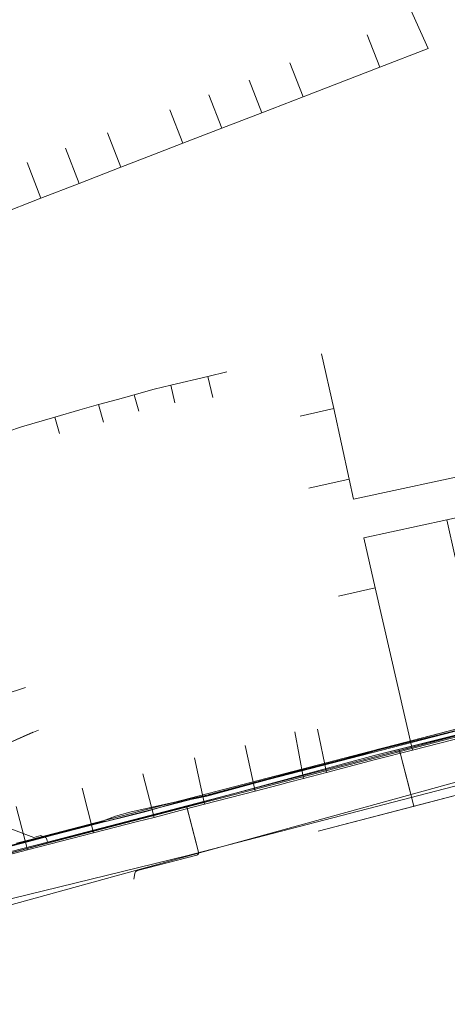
# Model space of a CAD drawing. Header units: metres. Extents: x 265038 to 265901, y 576646 to 577335.
# Tile 13 of 27: x 265392 to 265461, y 576682 to 576841. Entities that reach past the tile are written whole.
import ezdxf

# ---------------------------------------------------------------- set-up
doc = ezdxf.new("R2010")
doc.units = ezdxf.units.M
for name, color, linetype, lineweight in [('B-WE-KL-DATA-G', 252, 'KL-DATA-ALGEMEEN', 18), ('B-WE-KL-ET-MS-G', 252, 'KL-MIDDENSPANNING', 18), ('B-WE-KL-GAS-HD-G', 252, 'KL-GAS-HOGE-DRUK', 18), ('B-WE-KL-GAS-LD-G', 252, 'KL-GAS-LAGE-DRUK', 18), ('B-WE-KL-WATER-G', 252, 'KL-WATER', 18), ('B-WE-KL_ET-LS-G', 252, 'KL-LAAGSPANNING', 18), ('B-WE-RI-PERSLEIDING-G', 252, 'B-WE-RI-PERSLEIDING-G', 18), ('B-WE-RI-VRIJVERVALLEIDING-G', 252, 'KL-VRIJVERVAL', 18)]:
    doc.layers.add(name, color=color, linetype=linetype, lineweight=lineweight)
doc.layers.add('X-XX-AL-HULPLAAG-G', color=6, linetype='Continuous', lineweight=18, plot=False)
doc.styles.add('NLCS-ISO', font='NLCS-ISO.ttf')
doc.styles.get("Standard").update_dxf_attribs({"font": 'arial.ttf'})
doc.linetypes.add('B-WE-RI-PERSLEIDING-G', pattern='A,6,-2,[102,NLCS.shx,S=0.5,R=0,X=0,Y=0],-2,6,-2,["P",Standard,S=1,R=0,X=-0.5,Y=-0.5],-2', length=20)
doc.linetypes.add('KL-DATA-ALGEMEEN', pattern='A,2,-1.5,["@",NLCS-ISO,S=1,R=0,X=-0.5,Y=-0.4],-1.5,3,-1.5,["D",NLCS-ISO,S=1,R=0,X=-0.5,Y=-0.4],-1.5,1', length=12)
doc.linetypes.add('KL-GAS-HOGE-DRUK', pattern='A,2,-2,["GAS",NLCS-ISO,S=1,R=0,X=-1.25,Y=-0.4],-2,3,-1,["H",NLCS-ISO,S=1,R=0,X=-0.5,Y=-0.4],-1,1', length=12)
doc.linetypes.add('KL-GAS-LAGE-DRUK', pattern='A,2,-2,["GAS",NLCS-ISO,S=1,R=0,X=-1.25,Y=-0.4],-2,3,-1,["L",NLCS-ISO,S=1,R=0,X=-0.5,Y=-0.4],-1,1', length=12)
doc.linetypes.add('KL-LAAGSPANNING', pattern='A,2,-1.5,[103,NLCS.shx,S=1,R=0,X=0,Y=0],-1.5,3,-1.5,["L",NLCS-ISO,S=1,R=0,X=-0.5,Y=-0.4],-1.5,1', length=12)
doc.linetypes.add('KL-MIDDENSPANNING', pattern='A,2,-1.5,[103,NLCS.shx,S=1,R=0,X=0,Y=0],-1.5,3,-1.5,["M",NLCS-ISO,S=1,R=0,X=-0.5,Y=-0.4],-1.5,1', length=12)
doc.linetypes.add('KL-VRIJVERVAL', pattern='A,2,-1.5,[89,NLCS.shx,S=0.25,R=270,X=-0.5,Y=0],-1.5,3,-1.5,["V",NLCS-ISO,S=1,R=0,X=-0.5,Y=-0.4],-1.5,1', length=12)
doc.linetypes.add('KL-WATER', pattern='A,2,-1.5,[168,NLCS.shx,S=1,R=0,X=0,Y=0],-1.5,3,-1.5,["D",NLCS-ISO,S=1,R=0,X=-0.5,Y=-0.4],-1.5,1', length=12)

# ---------------------------------------------------------------- blocks, each defined once
blk = doc.blocks.new('DATA ONJUIST')
at = {"layer": 'B-WE-KL-DATA-G'}
for p, q in [((47.79, -93.46), (49.8, -98.66)), ((35.31, -97.95), (37.43, -103.44)), ((49.8, -98.66), (37.43, -103.44)), ((28.72, -100.75), (30.76, -106.02)), ((22.23, -103.15), (24.31, -108.51)), ((37.43, -103.44), (30.76, -106.02)), ((15.94, -105.54), (18.03, -110.94)), ((30.76, -106.02), (24.31, -108.51)), ((5.86, -109.24), (8.01, -114.81)), ((24.31, -108.51), (18.03, -110.94)), ((18.03, -110.94), (13.17, -112.81)), ((-0.93, -111.73), (1.26, -117.41)), ((-7.12, -114.03), (-4.89, -119.79)), ((13.17, -112.81), (8.01, -114.81)), ((8.01, -114.81), (1.26, -117.41)), ((1.26, -117.41), (-4.89, -119.79)), ((-4.89, -119.79), (-12.14, -122.59)), ((42.36, -153.74), (40.41, -144.89)), ((36.95, -154.93), (42.36, -153.74)), ((44.87, -165.12), (42.36, -153.74)), ((38.37, -166.55), (44.87, -165.12)), ((61.97, -177.69), (60.65, -171.66)), ((43.12, -183.98), (49.06, -182.61)), ((49.06, -182.61), (55.09, -208.81))]:
    blk.add_line(p, q, dxfattribs=at)
for points in [[(42.57, -62.25), (57.61, -95.64), (49.8, -98.66)], [(73.62, -162.38), (66.59, -163.8), (45.58, -168.34), (44.87, -165.12)], [(73.51, -168.93), (67.77, -170.11), (60.65, -171.66)], [(60.65, -171.66), (47.22, -174.58), (49.06, -182.61)]]:
    blk.add_lwpolyline(points, dxfattribs=at)

msp = doc.modelspace()

# ---------------------------------------------------------------- linework, layer by layer
at = {"layer": 'B-WE-KL-DATA-G'}
for p, q in [((265416.339, 576781.808), (265422.328, 576783.232)), ((265422.328, 576783.232), (265425.398, 576783.962)), ((265423.142, 576779.808), (265422.328, 576783.232)), ((265417.019, 576778.948), (265416.339, 576781.808)), ((265411.182, 576777.624), (265410.443, 576780.274)), ((265405.488, 576775.833), (265404.698, 576778.674)), ((265398.398, 576774.043), (265397.64, 576776.667)), ((265440.008, 576726.345), (265441.461, 576719.358)), ((265436.392, 576725.915), (265437.796, 576718.403)), ((265428.37, 576723.731), (265429.972, 576716.363)), ((265449.179, 576722.1), (265418.702, 576713.826)), ((265420.206, 576721.725), (265421.802, 576714.234)), ((265411.862, 576719.147), (265413.681, 576712.125)), ((265437.796, 576718.403), (265435.224, 576717.732)), ((265441.461, 576719.358), (265437.796, 576718.403)), ((265402.051, 576716.82), (265403.904, 576709.607)), ((265433.884, 576717.383), (265429.972, 576716.363)), ((265435.224, 576717.732), (265433.884, 576717.383)), ((265429.972, 576716.363), (265421.802, 576714.234)), ((265391.415, 576713.883), (265393.22, 576706.861)), ((265403.904, 576709.607), (265393.22, 576706.861)), ((265397.989, 576708.377), (265387.084, 576705.508)), ((265393.22, 576706.861), (265387.24, 576705.324))]:
    msp.add_line(p, q, dxfattribs=at)
for points in [[(265351.831, 576826.84), (265350.686, 576826.449), (265385.948, 576723.197), (265387.052, 576722.742), (265394.076, 576725.819)], [(265293.537, 576796.674), (265296.591, 576787.627), (265300.506, 576776.994), (265306.554, 576760.273), (265312.145, 576744.934), (265327.249, 576700.258), (265330.307, 576696.009), (265336.918, 576693.401), (265338.966, 576693.493), (265340.484, 576693.472), (265387.084, 576705.508), (265418.702, 576713.826), (265449.179, 576722.1), (265475.678, 576728.695)], [(265410.443, 576780.274), (265413.653, 576781.169), (265416.339, 576781.808)], [(265404.698, 576778.674), (265407.744, 576779.521), (265410.443, 576780.274)], [(265397.64, 576776.667), (265401.693, 576777.838), (265404.698, 576778.674)], [(265390.082, 576774.37), (265392.275, 576775.117), (265397.64, 576776.667)], [(265623.741, 576734.151), (265613.282, 576762.513), (265612.653, 576763.025), (265611.616, 576763.627), (265609.688, 576764.301), (265608.784, 576764.505), (265607.669, 576764.237), (265603.111, 576762.802), (265596.359, 576760.905), (265574.576, 576754.427), (265572.262, 576753.731), (265500.045, 576734.657), (265475.678, 576728.695), (265449.179, 576722.1), (265418.702, 576713.826), (265387.084, 576705.508)], [(265574.576, 576754.427), (265572.262, 576753.731), (265500.045, 576734.657), (265475.678, 576728.695), (265449.179, 576722.1), (265418.702, 576713.826), (265387.084, 576705.508), (265340.484, 576693.472), (265338.966, 576693.493)], [(265574.576, 576754.427), (265572.262, 576753.731), (265500.045, 576734.657), (265475.678, 576728.695), (265449.179, 576722.1), (265418.702, 576713.826), (265387.084, 576705.508), (265340.484, 576693.472), (265338.966, 576693.493)], [(265574.576, 576754.427), (265572.262, 576753.731), (265500.045, 576734.657), (265475.678, 576728.695), (265449.179, 576722.1), (265418.702, 576713.826), (265387.084, 576705.508), (265340.484, 576693.472), (265338.966, 576693.493)], [(265498.933, 576734.101), (265483.288, 576730.133), (265455.377, 576722.963)], [(265386.601, 576706.43), (265405.471, 576711.438), (265406.076, 576711.515), (265412.371, 576713.074), (265417.517, 576714.569), (265422.166, 576715.556), (265437.599, 576719.712), (265444.338, 576721.412), (265449.727, 576722.979), (265485.761, 576731.931)], [(265386.601, 576706.43), (265405.471, 576711.438), (265406.076, 576711.515), (265412.371, 576713.074), (265417.517, 576714.569), (265422.166, 576715.556), (265437.599, 576719.712), (265444.338, 576721.412), (265449.727, 576722.979), (265485.761, 576731.931)], [(265386.601, 576706.43), (265396.094, 576708.96), (265405.471, 576711.438), (265406.076, 576711.515), (265409.388, 576712.33), (265412.371, 576713.074), (265417.517, 576714.569), (265422.166, 576715.556), (265430.436, 576717.792), (265437.599, 576719.712), (265444.338, 576721.412), (265449.727, 576722.979), (265453.761, 576724.002), (265485.761, 576731.931)], [(265386.601, 576706.43), (265396.094, 576708.96), (265405.471, 576711.438), (265406.076, 576711.515), (265409.388, 576712.33), (265412.371, 576713.074), (265417.517, 576714.569), (265422.166, 576715.556), (265430.436, 576717.792), (265437.599, 576719.712), (265444.338, 576721.412), (265449.727, 576722.979), (265453.761, 576724.002), (265485.761, 576731.931)], [(265394.245, 576708.467), (265405.471, 576711.438), (265406.076, 576711.515), (265412.371, 576713.074), (265417.517, 576714.569), (265422.166, 576715.556), (265437.599, 576719.712), (265444.338, 576721.412), (265449.727, 576722.979), (265486.6, 576732.153)], [(265489.227, 576732.01), (265449.179, 576722.1), (265418.702, 576713.826), (265397.989, 576708.377)], [(265394.076, 576725.819), (265387.052, 576722.742), (265385.948, 576723.197)], [(265455.377, 576722.963), (265449.405, 576721.429), (265441.461, 576719.358)], [(265421.802, 576714.234), (265418.692, 576713.423), (265413.681, 576712.125)], [(265413.681, 576712.125), (265410.997, 576711.43), (265403.904, 576709.607)], [(265368.882, 576702.546), (265372.268, 576703.12), (265381.656, 576705.269), (265386.601, 576706.43), (265394.245, 576708.467)]]:
    msp.add_lwpolyline(points, dxfattribs=at)
at = {"layer": 'B-WE-KL-ET-MS-G'}
for points in [[(265538.703, 576746.475), (265535.225, 576745.546), (265489.441, 576733.372), (265453.698, 576724.11), (265449.639, 576723.067), (265444.275, 576721.52), (265435.663, 576719.318), (265422.166, 576715.681), (265416.955, 576714.569), (265409.743, 576712.974), (265407.435, 576712.288), (265405.439, 576711.559), (265392.933, 576708.244), (265386.569, 576706.551), (265382.362, 576705.546)], [(265489.441, 576733.372), (265453.698, 576724.11), (265449.639, 576723.067), (265444.275, 576721.52), (265435.663, 576719.318), (265422.166, 576715.681), (265416.955, 576714.569), (265409.743, 576712.974), (265407.435, 576712.288), (265405.439, 576711.559), (265392.933, 576708.244), (265386.569, 576706.551)], [(265489.441, 576733.372), (265453.698, 576724.11), (265449.639, 576723.067), (265444.275, 576721.52), (265435.663, 576719.318), (265422.166, 576715.681), (265416.955, 576714.569), (265409.743, 576712.974), (265407.435, 576712.288), (265405.439, 576711.559), (265392.933, 576708.244), (265386.569, 576706.551)], [(265489.441, 576733.372), (265453.698, 576724.11), (265449.639, 576723.067), (265444.275, 576721.52), (265435.663, 576719.318), (265422.166, 576715.681), (265416.955, 576714.569), (265409.743, 576712.974), (265407.435, 576712.288), (265405.439, 576711.559), (265392.933, 576708.244), (265386.569, 576706.551)]]:
    msp.add_lwpolyline(points, dxfattribs=at)
at = {"layer": 'B-WE-KL-GAS-HD-G'}
msp.add_lwpolyline([(265219.137, 576993.337), (265222.492, 576984.166), (265231.072, 576980.678), (265236, 576967.201), (265250.699, 576922.452), (265263.97, 576884.178), (265276.798, 576846.861), (265288.379, 576812.601), (265297.23, 576786.719), (265311.506, 576745.043), (265312.687, 576741.706), (265325.423, 576704.842), (265327.239, 576700.458), (265328.506, 576698.096), (265330.681, 576695.76), (265333.639, 576694.043), (265339.77, 576693.363), (265350.093, 576695.927), (265465.574, 576725.894)], dxfattribs=at)
at = {"layer": 'B-WE-KL-GAS-LD-G'}
msp.add_lwpolyline([(265312.559, 576745.357), (265319.603, 576724.91), (265328.614, 576698.556), (265331.725, 576695.481), (265333.453, 576694.494), (265339.71, 576694.425), (265465.2, 576726.791), (265497.827, 576735.121), (265530.773, 576743.676), (265554.147, 576749.756), (265567.414, 576753.167), (265575.835, 576755.426), (265588.214, 576759.014)], dxfattribs=at)
at = {"layer": 'B-WE-KL-WATER-G'}
msp.add_line((265391.48, 576707.942), (265393.393, 576708.439), dxfattribs=at)
for points in [[(265393.393, 576708.439), (265465.024, 576727.028), (265497.898, 576735.458), (265530.736, 576744.035), (265554.016, 576750.211), (265567.207, 576753.523), (265588.235, 576758.659)], [(265386.274, 576723.565), (265387.215, 576722.814), (265394.091, 576725.85)]]:
    msp.add_lwpolyline(points, dxfattribs=at)
at = {"layer": 'B-WE-KL_ET-LS-G'}
for p, q in [((265452.875, 576722.805), (265452.001, 576722.578)), ((265452.001, 576722.578), (265396.474, 576708.134)), ((265452.001, 576722.578), (265396.474, 576708.134)), ((265453.414, 576722.32), (265454.926, 576716.514)), ((265453.414, 576722.32), (265454.926, 576716.514)), ((265453.414, 576722.32), (265454.926, 576716.514)), ((265469.929, 576717.627), (265440.118, 576709.884)), ((265469.929, 576717.627), (265455.452, 576713.867)), ((265420.561, 576707.583), (265419.057, 576713.391)), ((265455.452, 576713.867), (265440.118, 576709.884)), ((265396.474, 576708.134), (265365.102, 576699.973)), ((265396.474, 576708.134), (265365.102, 576699.973))]:
    msp.add_line(p, q, dxfattribs=at)
for points in [[(265452.001, 576722.578), (265487.624, 576731.845), (265521.912, 576740.988), (265571.904, 576754.056), (265572.957, 576754.486)], [(265571.904, 576754.056), (265521.912, 576740.988), (265487.624, 576731.845), (265452.875, 576722.805)], [(265383.811, 576730.479), (265383.831, 576730.486), (265384.528, 576730.358), (265391.942, 576732.737), (265392.892, 576733.05)], [(265386.219, 576723.162), (265386.534, 576723.021), (265386.882, 576722.842), (265386.968, 576722.803), (265387.055, 576722.787), (265387.143, 576722.793), (265387.232, 576722.822), (265393.541, 576725.614), (265393.91, 576725.766), (265395.029, 576726.197)], [(265440.118, 576709.884), (265455.452, 576713.867), (265455.515, 576713.9), (265455.55, 576713.961), (265455.557, 576714.049), (265455.537, 576714.165), (265453.362, 576722.521), (265453.294, 576722.683), (265453.19, 576722.785), (265453.05, 576722.825), (265452.875, 576722.805), (265452.001, 576722.578)], [(265452.875, 576722.805), (265453.05, 576722.825), (265453.19, 576722.785), (265453.294, 576722.683), (265453.362, 576722.521), (265453.414, 576722.32)], [(265454.926, 576716.514), (265455.537, 576714.165), (265455.557, 576714.049), (265455.55, 576713.961), (265455.515, 576713.9), (265455.452, 576713.867)], [(265396.474, 576708.134), (265396.313, 576708.747), (265395.37, 576709.187), (265394.258, 576708.898), (265378.943, 576714.61), (265378.772, 576714.972)], [(265396.474, 576708.134), (265396.313, 576708.747), (265395.37, 576709.187), (265394.258, 576708.898), (265378.943, 576714.61), (265378.772, 576714.972)], [(265418.906, 576713.969), (265420.834, 576706.529), (265420.854, 576706.353), (265420.812, 576706.213), (265420.71, 576706.108), (265420.547, 576706.04)], [(265420.547, 576706.04), (265410.99, 576703.539), (265410.817, 576703.47), (265410.685, 576703.364), (265410.594, 576703.222), (265410.544, 576703.042), (265410.41, 576702.146)]]:
    msp.add_lwpolyline(points, dxfattribs=at)
at = {"layer": 'B-WE-RI-PERSLEIDING-G'}
msp.add_lwpolyline([(265300.613, 576783.073), (265322.767, 576789.705), (265341.441, 576796.599), (265351.472, 576800.302), (265353.343, 576799.44), (265355.592, 576792.953), (265363.83, 576769.195), (265383.039, 576713.025), (265385.066, 576706.496), (265385.445, 576705.1), (265387.112, 576699.484), (265387.267, 576698.851), (265388.063, 576698.368), (265418.919, 576705.931), (265457.845, 576716.009), (265492.234, 576724.949), (265527.837, 576734.113), (265557.963, 576742.124), (265563.797, 576743.574), (265565.974, 576742.231), (265566.929, 576739.373), (265575.66, 576718.202)], dxfattribs=at)
at = {"layer": 'B-WE-RI-VRIJVERVALLEIDING-G'}
msp.add_lwpolyline([(265499.41, 576728), (265389.78, 576697.788), (265327.466, 576681.974), (265326.004, 576682.309), (265325.187, 576682.846), (265324.416, 576683.758), (265306.7, 576734.65)], dxfattribs=at)

# ---------------------------------------------------------------- block references
at = {"layer": 'X-XX-AL-HULPLAAG-G'}
msp.add_blockref('DATA ONJUIST', (265400.284, 576931.77), dxfattribs=at)

doc.saveas('drawing.dxf')
